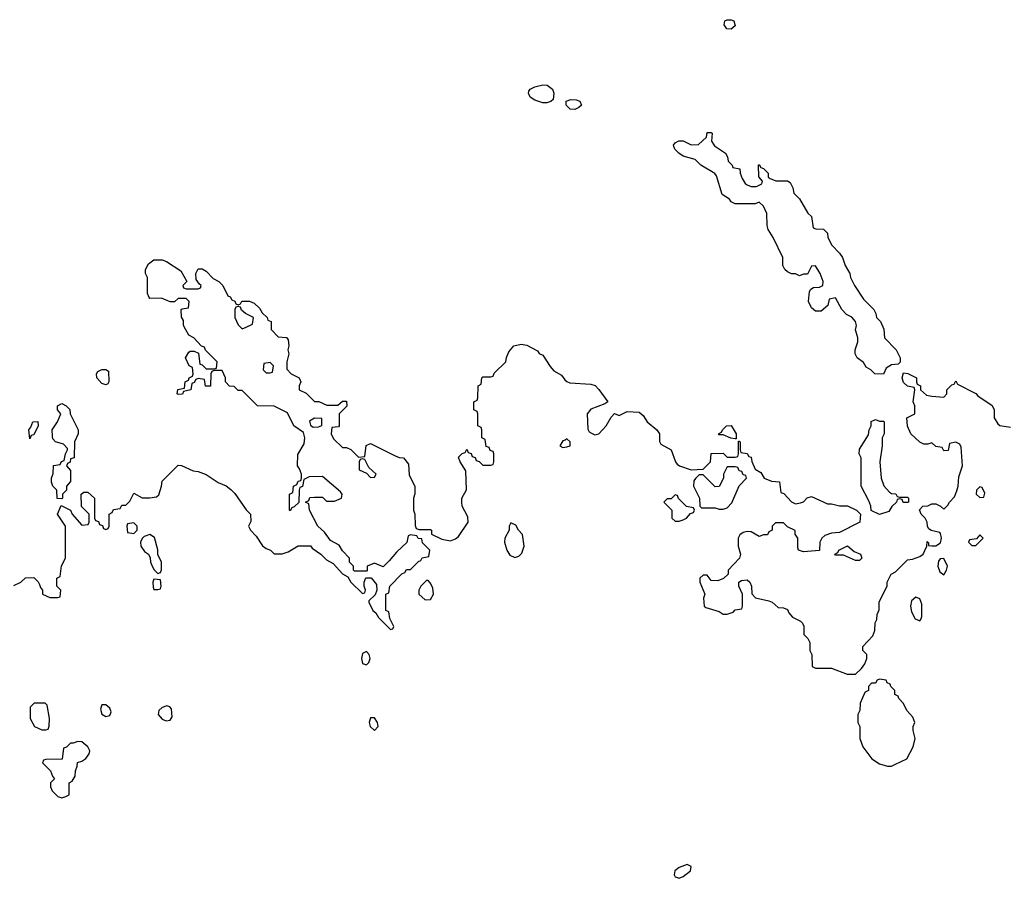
# Model space of a CAD drawing. Header units: inches. Extents: x 1861287 to 2052918, y 204622 to 437896.
# Tile 87 of 215: x 1914500 to 1919412, y 319073 to 323356. Entities that reach past the tile are written whole.
import ezdxf

# ---------------------------------------------------------------- set-up
doc = ezdxf.new("R2010")
doc.units = ezdxf.units.IN
doc.header["$MEASUREMENT"] = 0
doc.layers.add('B9311', color=7, linetype='Continuous')
doc.layers.add('B9312', color=7, linetype='Continuous')

msp = doc.modelspace()

# ---------------------------------------------------------------- linework, layer by layer
at = {"layer": 'B9311', "color": 5, "elevation": 160}
msp.add_lwpolyline([(1918717.1, 320000), (1918692.7, 319947.3), (1918692, 319910), (1918682, 319890), (1918682, 319850), (1918692, 319830), (1918691.3, 319770), (1918706, 319730), (1918752, 319670), (1918790, 319644.7), (1918830, 319632), (1918850, 319632), (1918870, 319642), (1918926, 319670), (1918958, 319730), (1918968, 319770), (1918958, 319810), (1918958, 319830), (1918966, 319850), (1918956.4, 319876.4), (1918926, 319910), (1918910, 319946), (1918886, 319970), (1918882, 319982), (1918866, 319990), (1918866, 320000)], dxfattribs=at)
for points in [[(1914627.3, 319947.3), (1914572.7, 319947.3), (1914552.7, 319927.3), (1914552, 319870), (1914574, 319830), (1914610, 319814), (1914630, 319814), (1914642, 319818), (1914647.3, 319832.7), (1914648, 319870), (1914636.4, 319936.4)], [(1914930, 319939), (1914910, 319939), (1914903, 319917), (1914910, 319891.3), (1914930, 319880.7), (1914950, 319886), (1914956, 319904), (1914950, 319922)], [(1915233.6, 319933.6), (1915210, 319926), (1915194, 319910), (1915190.8, 319890), (1915210, 319866.8), (1915230, 319858.8), (1915250, 319862), (1915260.4, 319879.6), (1915258, 319918), (1915249.2, 319929.2)], [(1916250, 319874), (1916243, 319850), (1916248, 319830), (1916270, 319811), (1916289, 319830), (1916285.2, 319850), (1916270, 319873.2)], [(1914790, 319755.3), (1914767.3, 319747.3), (1914752.7, 319747.3), (1914732.7, 319727.3), (1914718, 319722), (1914712.7, 319667.3), (1914630, 319666), (1914618, 319662), (1914614, 319650), (1914654, 319610), (1914663.6, 319583.6), (1914674, 319570), (1914654, 319550), (1914654, 319530), (1914662, 319510), (1914690, 319482), (1914710, 319474), (1914730, 319482), (1914746, 319490), (1914746, 319550), (1914762, 319558), (1914776.4, 319583.6), (1914778, 319610), (1914787.3, 319632.7), (1914788.7, 319651.3), (1914810, 319658), (1914830, 319671), (1914846.3, 319693.7), (1914849.3, 319710), (1914839.3, 319730), (1914810, 319754)], [(1917830, 319142), (1917790, 319127), (1917768.2, 319110), (1917765.5, 319090), (1917770, 319081), (1917790, 319073.4), (1917810, 319081.6), (1917846, 319110), (1917850, 319132.7)]]:
    msp.add_lwpolyline(points, close=True, dxfattribs=at)
at = {"layer": 'B9312', "color": 5, "elevation": 160}
for points in [[(1918050, 323308), (1918028, 323310), (1918015.3, 323330), (1918018, 323350), (1918030, 323356), (1918050, 323356), (1918062, 323350), (1918070, 323326)], [(1917110, 322942), (1917070, 322955.3), (1917046, 322970), (1917038, 322990), (1917040.4, 322999.6), (1917046, 323010), (1917070, 323021), (1917110, 323030.8), (1917132, 323030), (1917158, 323010), (1917164.7, 322990), (1917162, 322958), (1917150, 322948.7), (1917130, 322942)], [(1917270, 322908), (1917246, 322910), (1917226, 322930), (1917226, 322950), (1917250, 322958), (1917276.9, 322956.9), (1917294, 322950), (1917302, 322930), (1917290, 322918)], [(1918150, 322524.7), (1918175.3, 322524.7), (1918202, 322538), (1918206, 322550), (1918187.3, 322572.7), (1918186, 322630), (1918190, 322634), (1918198, 322618), (1918210, 322614), (1918234, 322590), (1918234, 322570), (1918243.6, 322563.6), (1918272.7, 322552.7), (1918330, 322552), (1918343.6, 322543.6), (1918356.9, 322516.9), (1918362, 322490), (1918390, 322462), (1918431.6, 322391.6), (1918450, 322374), (1918458, 322318), (1918472.7, 322312.7), (1918510, 322312), (1918530.9, 322290.9), (1918532, 322270), (1918551.1, 322231.1), (1918590, 322192), (1918604.7, 322170), (1918618, 322130), (1918642, 322090), (1918644.7, 322070), (1918664.7, 322030), (1918710, 321962), (1918762, 321910), (1918772, 321890), (1918774, 321870), (1918794, 321850), (1918811.6, 321811.6), (1918814, 321770), (1918872, 321710), (1918892, 321670), (1918892, 321648), (1918882, 321638), (1918850, 321635.3), (1918822.8, 321617.2), (1918810, 321588), (1918766, 321590), (1918746, 321610), (1918723.1, 321623.1), (1918710, 321646), (1918678, 321670), (1918668, 321690), (1918668.7, 321710), (1918682, 321750), (1918682, 321770), (1918669.3, 321809.3), (1918674, 321830), (1918669, 321850), (1918652, 321872), (1918624.8, 321884.8), (1918602, 321910), (1918570, 321968), (1918538, 321962), (1918532, 321930), (1918498, 321902), (1918470, 321902), (1918450, 321918), (1918435.3, 321950), (1918440.4, 321999.6), (1918447.3, 322012.7), (1918460.4, 322019.6), (1918490, 322022), (1918506, 322030), (1918508, 322050), (1918494, 322090), (1918470, 322128), (1918450, 322126), (1918430, 322086), (1918410, 322086), (1918390, 322078), (1918370, 322088), (1918350, 322088), (1918330, 322098), (1918318, 322110), (1918308, 322130), (1918308, 322170), (1918259, 322270), (1918234, 322310), (1918228.7, 322330), (1918228, 322390), (1918210, 322426), (1918190, 322446), (1918170, 322438), (1918070, 322438), (1918050, 322448), (1918040.4, 322460.4), (1918004.7, 322484.7), (1917976.4, 322576.4), (1917968.4, 322588.4), (1917898, 322630), (1917870, 322658), (1917810, 322675.3), (1917788.7, 322690), (1917768, 322710), (1917763.1, 322723.1), (1917762, 322730), (1917770, 322742), (1917788.9, 322751.1), (1917810, 322751.3), (1917850, 322732), (1917887.3, 322732.7), (1917926, 322770), (1917930, 322794), (1917950, 322794), (1917954, 322790), (1917952, 322750), (1917966.8, 322726.8), (1918022, 322690), (1918031.6, 322671.6), (1918034, 322650), (1918054, 322630), (1918058, 322618), (1918092.7, 322612.7), (1918094, 322590), (1918103.6, 322563.6), (1918119.6, 322539.6), (1918130, 322532)], [(1915590, 321926), (1915578, 321922), (1915574, 321910), (1915574, 321870), (1915590, 321834), (1915610, 321814), (1915630, 321822), (1915662, 321838), (1915666, 321870), (1915626, 321890), (1915607.3, 321907.3), (1915602, 321922)], [(1914930, 321535.3), (1914910, 321541.2), (1914885.2, 321570), (1914884, 321590), (1914890, 321602), (1914910, 321612), (1914930, 321612), (1914943.6, 321603.6), (1914944.7, 321550), (1914939.8, 321540.2)], [(1915750, 321646), (1915718, 321642), (1915714, 321610), (1915730, 321594), (1915750, 321594), (1915762, 321598), (1915766, 321630)], [(1914710, 320966), (1914687.3, 320967.3), (1914686, 321010), (1914666, 321030), (1914658, 321050), (1914658, 321070), (1914667.3, 321092.7), (1914668.4, 321131.6), (1914702, 321138), (1914708, 321152), (1914722, 321158), (1914728, 321190), (1914738, 321210), (1914738, 321218), (1914719, 321239), (1914678, 321250), (1914665.6, 321265.6), (1914663.1, 321276.9), (1914662, 321310), (1914688.7, 321350), (1914706, 321390), (1914688, 321410), (1914688, 321430), (1914710, 321442), (1914732, 321430), (1914750.9, 321410.9), (1914752, 321390), (1914792, 321310), (1914792, 321290), (1914774, 321250), (1914772, 321170), (1914754, 321166), (1914751.6, 321148.4), (1914738, 321142), (1914734, 321130), (1914752.7, 321107.3), (1914752.7, 321052.7), (1914734, 321030), (1914734, 321010), (1914714, 320990), (1914714, 320970)], [(1915971.6, 321368.4), (1915946.4, 321353.6), (1915950, 321334), (1915963.6, 321323.6), (1915990, 321324.7), (1916008, 321332), (1916007.3, 321367.3)], [(1918790, 321354), (1918810, 321354), (1918812, 321350), (1918812, 321290), (1918802, 321270), (1918802, 321230), (1918791.3, 321150), (1918798, 321070), (1918811.1, 321031.1), (1918839.6, 320999.6), (1918850, 320992), (1918871.6, 320991.6), (1918878, 320978), (1918890, 320974), (1918930, 320974), (1918934, 320970), (1918934, 320950), (1918930, 320948), (1918908.4, 320948.4), (1918902, 320962), (1918890, 320966), (1918878, 320962), (1918874, 320950), (1918851.6, 320928.4), (1918836.9, 320903.1), (1918790, 320888.7), (1918747.3, 320907.3), (1918746, 320930), (1918736.4, 320956.4), (1918698, 321030), (1918698, 321170), (1918688, 321190), (1918690, 321214), (1918734, 321286), (1918738, 321310), (1918748, 321330), (1918748.4, 321351.6), (1918770, 321362)], [(1914550, 321266), (1914546, 321310), (1914556.4, 321323.6), (1914566, 321350), (1914590, 321352), (1914592, 321330), (1914570, 321286), (1914558, 321282)], [(1918070, 321266), (1918048.4, 321268.4), (1918010, 321286), (1917990, 321286), (1917986, 321290), (1918002, 321298), (1918006, 321310), (1918026, 321330), (1918050, 321332), (1918074, 321290), (1918074, 321266)], [(1917230, 321266), (1917222, 321258), (1917210, 321255.3), (1917194, 321230), (1917210, 321222), (1917230, 321224.7), (1917246, 321230), (1917246, 321250)], [(1916210, 321166), (1916198, 321162), (1916194, 321150), (1916194, 321110), (1916230, 321094), (1916250, 321072), (1916270, 321074), (1916278, 321090), (1916242, 321122), (1916222, 321162)], [(1918070, 321126), (1918030, 321126), (1918012, 321090), (1918012, 321070), (1917990, 321028), (1917970, 321026), (1917910, 321086), (1917890, 321086), (1917871.6, 321068.4), (1917863.6, 321056.4), (1917862, 321030), (1917892, 320970), (1917894, 320930), (1917902, 320922), (1917970, 320922), (1917990, 320914), (1918010, 320914), (1918030, 320922), (1918053.6, 320946.4), (1918089.1, 321030.9), (1918126, 321070), (1918122, 321082), (1918110, 321086), (1918102, 321102), (1918090, 321106), (1918082, 321122)], [(1919290, 321026), (1919274, 321010), (1919272, 320990), (1919290, 320972), (1919310, 320974), (1919314.6, 320994.6), (1919302, 321022)], [(1917770, 320986), (1917750, 320966), (1917730, 320966), (1917714, 320950), (1917754, 320910), (1917754, 320870), (1917770, 320854), (1917790, 320854), (1917810, 320862), (1917826, 320870), (1917847.3, 320892.7), (1917862, 320898), (1917866, 320910), (1917862, 320922), (1917827.3, 320927.3), (1917787.3, 320967.3), (1917782, 320982)], [(1915070, 320846), (1915038, 320842), (1915034, 320830), (1915038, 320798), (1915070, 320794), (1915086, 320810), (1915086, 320830)], [(1916950, 320846), (1916942, 320830), (1916942, 320810), (1916921, 320770), (1916918.8, 320750), (1916930.7, 320710), (1916945.8, 320685.8), (1916970, 320674), (1916990, 320680.7), (1917005.1, 320694.9), (1917017.2, 320730), (1917008.7, 320788.7), (1916988, 320810), (1916974.6, 320834.6)], [(1915150, 320788.7), (1915121, 320779), (1915111, 320769), (1915102, 320750), (1915104.7, 320730), (1915122.8, 320702.8), (1915142, 320690), (1915151.6, 320671.6), (1915152, 320650), (1915158, 320638), (1915170, 320614), (1915190, 320594), (1915202, 320598), (1915207.3, 320612.7), (1915208, 320650), (1915188.4, 320688.4), (1915188.7, 320711.3), (1915173.2, 320773.2)], [(1919290, 320786), (1919274, 320766), (1919238, 320762), (1919234, 320750), (1919250, 320734), (1919270, 320734), (1919306, 320770)], [(1918670, 320658), (1918610, 320686), (1918570, 320686), (1918566, 320690), (1918582, 320698), (1918586, 320710), (1918630, 320732), (1918663.6, 320703.6), (1918694, 320690), (1918702, 320670), (1918690, 320658)], [(1919110, 320668), (1919092.7, 320667.3), (1919084.7, 320655.3), (1919081, 320630), (1919090, 320602), (1919110, 320586.8), (1919124, 320610), (1919128.7, 320630)], [(1915170, 320566), (1915164.7, 320550), (1915165.4, 320525.4), (1915170, 320514), (1915190, 320514), (1915202, 320518), (1915206, 320530), (1915202, 320562)], [(1916538, 320558), (1916530, 320558), (1916502, 320530), (1916492, 320510), (1916492, 320490), (1916522.8, 320462.8), (1916550, 320464.7), (1916564, 320490), (1916560.4, 320520.4), (1916550, 320546)], [(1918970, 320475.3), (1918950, 320458), (1918944, 320430), (1918950, 320402), (1918967.7, 320367.7), (1918990, 320358), (1918996.5, 320363.5), (1919001.2, 320378.8), (1919001.2, 320441.2), (1918990, 320468)], [(1916230, 320204), (1916210, 320194), (1916204.9, 320170), (1916210, 320144.7), (1916230, 320138), (1916242, 320150), (1916249, 320170), (1916244, 320190)]]:
    msp.add_lwpolyline(points, close=True, dxfattribs=at)
for points in [[(1914470, 320534), (1914506, 320550), (1914528.4, 320571.6), (1914570, 320574), (1914592.7, 320552.7), (1914599.6, 320539.6), (1914603.6, 320523.6), (1914614, 320510), (1914614, 320490), (1914650, 320474), (1914690, 320474), (1914702, 320478), (1914706, 320510), (1914686, 320530), (1914686, 320570), (1914702, 320578), (1914708.4, 320631.6), (1914728, 320670), (1914728.7, 320830), (1914688, 320890), (1914707.3, 320932.7), (1914754, 320910), (1914762, 320890), (1914810, 320834), (1914842, 320838), (1914846, 320850), (1914846, 320890), (1914808.4, 320928.4), (1914806, 320990), (1914820.4, 320999.6), (1914839.6, 320999.6), (1914874, 320970), (1914874, 320870), (1914878, 320858), (1914892.7, 320852.7), (1914898, 320838), (1914912.7, 320832.7), (1914918, 320818), (1914930, 320814), (1914942, 320818), (1914946, 320830), (1914946, 320890), (1914962, 320898), (1914967.3, 320912.7), (1915002, 320918), (1915010, 320934), (1915030, 320934), (1915050, 320954), (1915070, 320994), (1915111.1, 320971.1), (1915150, 320970.8), (1915183.1, 320976.9), (1915194, 320986), (1915208, 321030), (1915210, 321054), (1915290, 321134), (1915307.3, 321132.7), (1915365.4, 321105.4), (1915390, 321102.8), (1915430, 321086.8), (1915490, 321046.8), (1915530.5, 321030.5), (1915553.2, 321013.2), (1915573, 320993), (1915630, 320912), (1915652, 320890), (1915652.7, 320852.7), (1915642, 320830), (1915652, 320810), (1915679.8, 320779.8), (1915711, 320731), (1915730, 320718), (1915750.9, 320710.9), (1915770, 320692), (1915810, 320691.3), (1915839, 320701), (1915890, 320732), (1915950, 320732), (1915959.6, 320719.6), (1916002, 320690), (1916030, 320662), (1916063.6, 320643.6), (1916110, 320592), (1916136.9, 320576.9), (1916152, 320550), (1916210, 320494), (1916222, 320498), (1916226, 320510), (1916218, 320530), (1916218, 320550), (1916227.3, 320572.7), (1916252.7, 320572.7), (1916279.6, 320539.6), (1916282, 320510), (1916272.7, 320487.3), (1916242, 320458), (1916242, 320450), (1916262, 320410), (1916276.9, 320396.9), (1916290, 320374), (1916350, 320314), (1916362, 320318), (1916366, 320330), (1916346, 320370), (1916342, 320402), (1916326, 320410), (1916326, 320490), (1916342, 320498), (1916346, 320530), (1916407.3, 320592.7), (1916422, 320598), (1916430, 320614), (1916450, 320614), (1916490, 320654), (1916502, 320658), (1916507.3, 320672.7), (1916542, 320678), (1916546, 320710), (1916510, 320746), (1916506, 320766), (1916488.4, 320768.4), (1916482, 320782), (1916450, 320786), (1916438, 320782), (1916431.1, 320748.9), (1916379.6, 320700.4), (1916343.6, 320656.4), (1916312.7, 320627.3), (1916270, 320646), (1916234, 320630), (1916234, 320610), (1916230, 320606), (1916170, 320606), (1916166, 320610), (1916166, 320630), (1916146, 320650), (1916146, 320670), (1916110, 320706), (1916094.6, 320734.6), (1916050, 320758), (1916020.4, 320800.4), (1915988, 320830), (1915946, 320910), (1915942, 320942), (1915926, 320950), (1915942, 320958), (1915948, 320972), (1915970, 320974), (1916010, 320974), (1916030, 320954), (1916070, 320954), (1916106, 320970), (1916108, 320990), (1916100.4, 321000.4), (1916010, 321078), (1915944.7, 321075.3), (1915918, 321062), (1915911.6, 321028.4), (1915898, 321022), (1915894, 321010), (1915892.7, 320947.3), (1915870, 320926), (1915858, 320922), (1915850, 320906), (1915846, 320910), (1915846, 320990), (1915862, 320998), (1915866, 321030), (1915882, 321038), (1915890, 321054), (1915902, 321058), (1915906, 321070), (1915906, 321090), (1915896.4, 321116.4), (1915886, 321130), (1915887.3, 321187.3), (1915919.5, 321240.5), (1915922.7, 321270), (1915916.5, 321296.5), (1915868, 321330), (1915835.3, 321395.3), (1915770, 321428), (1915686, 321430), (1915610, 321506), (1915590, 321506), (1915570, 321526), (1915547.3, 321527.3), (1915526, 321550), (1915526, 321570), (1915510, 321606), (1915470, 321606), (1915458, 321602), (1915454, 321590), (1915452.7, 321527.3), (1915427.3, 321527.3), (1915422, 321562), (1915390, 321566), (1915378, 321562), (1915370, 321546), (1915358, 321542), (1915354, 321510), (1915318, 321502), (1915311.6, 321488.4), (1915290, 321486), (1915286, 321490), (1915288.9, 321511.1), (1915322, 321518), (1915326, 321550), (1915342, 321558), (1915346, 321570), (1915362, 321578), (1915366, 321590), (1915362, 321622), (1915346, 321630), (1915328, 321670), (1915343.1, 321696.9), (1915350, 321702), (1915370, 321702), (1915392.7, 321692.7), (1915398, 321638), (1915410, 321634), (1915430, 321614), (1915470, 321614), (1915482, 321618), (1915486, 321650), (1915427.3, 321707.3), (1915422, 321722), (1915407.3, 321727.3), (1915368.4, 321768.4), (1915343.1, 321783.1), (1915328.4, 321808.4), (1915318, 321830), (1915316.4, 321856.4), (1915307.3, 321872.7), (1915306, 321910), (1915310, 321914), (1915342, 321918), (1915346, 321950), (1915330, 321966), (1915290, 321966), (1915272, 321948), (1915250, 321948), (1915207.3, 321967.3), (1915150, 321966), (1915146, 321970), (1915138, 321990), (1915138, 322070), (1915128, 322090), (1915128, 322110), (1915142, 322138), (1915170, 322158), (1915210, 322158), (1915232, 322150), (1915303.6, 322103.6), (1915334, 322050), (1915314, 322030), (1915318, 322018), (1915330, 322014), (1915390, 322014), (1915402, 322018), (1915406, 322030), (1915396.4, 322036.4), (1915380.4, 322060.4), (1915378, 322090), (1915390, 322114), (1915410, 322114), (1915430, 322102), (1915465.4, 322065.4), (1915494, 322050), (1915514, 322030), (1915538, 321978), (1915550, 321974), (1915558, 321958), (1915572.7, 321952.7), (1915578, 321938), (1915590, 321934), (1915602, 321938), (1915608, 321952), (1915647.3, 321952.7), (1915670, 321942), (1915696.9, 321916.9), (1915710, 321894), (1915734, 321870), (1915738, 321858), (1915754, 321850), (1915754, 321810), (1915790, 321774), (1915831.6, 321771.6), (1915839.6, 321759.6), (1915842, 321730), (1915838, 321710), (1915842, 321690), (1915832, 321650), (1915832.7, 321612.7), (1915854, 321590), (1915894, 321570), (1915902, 321550), (1915894, 321530), (1915894, 321510), (1915930, 321494), (1915970, 321452), (1915991.6, 321451.6), (1916032.7, 321432.7), (1916087.3, 321432.7), (1916110, 321454), (1916130, 321454), (1916131.6, 321428.4), (1916094, 321390), (1916094, 321330), (1916090, 321326), (1916058, 321322), (1916054, 321290), (1916065.4, 321265.4), (1916110, 321222), (1916130, 321222), (1916151.6, 321211.6), (1916190, 321174), (1916222, 321178), (1916228, 321232), (1916250, 321242), (1916370, 321182), (1916392.7, 321172.7), (1916414, 321170), (1916439.6, 321139.6), (1916443.6, 321083.6), (1916472, 321030), (1916471.6, 320991.6), (1916464.7, 320970), (1916464.7, 320910), (1916472, 320890), (1916472.7, 320832.7), (1916478, 320818), (1916492.7, 320812.7), (1916550, 320814), (1916554, 320810), (1916554, 320790), (1916605.4, 320765.4), (1916650, 320756), (1916673.6, 320766.4), (1916690, 320778), (1916738, 320850), (1916736.4, 320876.4), (1916708, 320930), (1916706, 320950), (1916706, 320970), (1916728.4, 321011.6), (1916725.6, 321105.6), (1916698, 321150), (1916690, 321174), (1916707.3, 321192.7), (1916722, 321198), (1916730, 321214), (1916738, 321198), (1916752.7, 321192.7), (1916758, 321178), (1916772.7, 321172.7), (1916778, 321158), (1916792.7, 321152.7), (1916810, 321134), (1916850, 321134), (1916862, 321138), (1916866, 321150), (1916866, 321190), (1916862, 321202), (1916847.3, 321207.3), (1916842, 321222), (1916827.3, 321227.3), (1916822, 321262), (1916806, 321270), (1916806, 321310), (1916802, 321322), (1916786, 321330), (1916786, 321390), (1916782, 321402), (1916766, 321410), (1916766, 321450), (1916782, 321458), (1916786, 321470), (1916788, 321530), (1916802, 321538), (1916806, 321570), (1916810, 321574), (1916850, 321574), (1916862, 321578), (1916867.3, 321592.7), (1916926, 321650), (1916928.4, 321671.6), (1916940.4, 321699.6), (1916966, 321730), (1917002, 321738), (1917030, 321732), (1917083.6, 321703.6), (1917091.6, 321691.6), (1917110, 321682), (1917146.4, 321626.4), (1917165.4, 321605.4), (1917203.6, 321583.6), (1917219.6, 321559.6), (1917230, 321552), (1917244.7, 321544.7), (1917350, 321538), (1917370.9, 321530.9), (1917390, 321512), (1917434, 321450), (1917419.6, 321440.4), (1917350, 321414), (1917331, 321390), (1917333.7, 321313.7), (1917341.1, 321301.1), (1917353, 321293), (1917370, 321286), (1917390, 321290.7), (1917426, 321330), (1917450, 321374), (1917468, 321392), (1917490, 321382), (1917530, 321402), (1917590, 321398), (1917610, 321382), (1917631, 321351), (1917678, 321310), (1917691.3, 321290), (1917692.7, 321252.7), (1917698, 321238), (1917750.9, 321210.9), (1917771.1, 321151.1), (1917779.6, 321139.6), (1917791.1, 321131.1), (1917850, 321111), (1917910, 321114), (1917946, 321150), (1917950, 321192), (1918010, 321194), (1918030, 321174), (1918070, 321174), (1918082, 321178), (1918086, 321190), (1918086, 321254), (1918090, 321254), (1918094, 321250), (1918094, 321210), (1918098, 321198), (1918130, 321192), (1918138, 321178), (1918150, 321174), (1918152.7, 321152.7), (1918170, 321114), (1918196.9, 321096.9), (1918214, 321070), (1918250, 321054), (1918291.1, 321051.1), (1918298, 320998), (1918312.7, 320992.7), (1918350, 320952), (1918370, 320942), (1918394.6, 320945.4), (1918410, 320952), (1918429, 320971), (1918450, 320978), (1918530, 320942), (1918550, 320942), (1918590, 320932), (1918630, 320932), (1918674, 320910), (1918694, 320890), (1918692, 320850), (1918590, 320798), (1918550, 320795.3), (1918516.9, 320783.1), (1918502, 320770), (1918492, 320750), (1918490, 320708), (1918410, 320702), (1918386, 320710), (1918382, 320722), (1918382, 320770), (1918368.7, 320790), (1918368, 320808), (1918330, 320826), (1918310, 320846), (1918270, 320846), (1918254, 320830), (1918254, 320810), (1918238, 320802), (1918230, 320786), (1918210, 320786), (1918190, 320778), (1918150, 320802), (1918130, 320804), (1918110, 320799), (1918093.4, 320786.6), (1918084, 320770), (1918084, 320730), (1918096, 320690), (1918091.3, 320670), (1918034, 320610), (1918034, 320590), (1918010.9, 320569.1), (1917983.6, 320556.4), (1917950, 320558), (1917930, 320586), (1917910, 320586), (1917894, 320570), (1917894, 320550), (1917918, 320490), (1917912, 320470), (1917914, 320430), (1917923.6, 320423.6), (1917990, 320404.7), (1918010, 320391.3), (1918030, 320391.3), (1918059, 320401), (1918070, 320412), (1918102, 320418), (1918106, 320430), (1918106, 320490), (1918088, 320530), (1918088, 320550), (1918100.4, 320559.6), (1918130, 320562), (1918142, 320550), (1918151.1, 320531.1), (1918152.7, 320492.7), (1918171.6, 320471.6), (1918236.9, 320456.9), (1918254, 320450), (1918283.6, 320423.6), (1918310, 320422), (1918330, 320414), (1918336.9, 320396.9), (1918355.3, 320375.3), (1918395.3, 320355.3), (1918405.4, 320345.4), (1918411.3, 320331.3), (1918412, 320290), (1918432, 320270), (1918442, 320250), (1918442, 320210), (1918452, 320190), (1918454, 320130), (1918470, 320122), (1918550, 320122), (1918628.4, 320091.6), (1918670, 320092), (1918700.4, 320119.6), (1918716.4, 320143.6), (1918726, 320170), (1918726, 320190), (1918706, 320210), (1918706, 320230), (1918756.4, 320283.6), (1918766, 320310), (1918767.3, 320347.3), (1918776.4, 320363.6), (1918778, 320390), (1918787.3, 320412.7), (1918788.4, 320451.6), (1918828, 320530), (1918828, 320550), (1918848, 320590), (1918870, 320602), (1918930, 320662), (1918954.6, 320665.4), (1918990, 320678), (1919008, 320690), (1919026, 320730), (1919027.3, 320752.7), (1919034, 320746), (1919034, 320734), (1919050, 320732), (1919070, 320732), (1919093.6, 320746.4), (1919099, 320770), (1919093.6, 320793.6), (1919090, 320798), (1919048, 320808), (1919036.4, 320816.4), (1919028.9, 320828.9), (1919028, 320850), (1919018, 320870), (1918998, 320890), (1918988.4, 320911.6), (1919006, 320930), (1919030, 320932), (1919050, 320942), (1919070, 320942), (1919094, 320930), (1919110, 320914), (1919130, 320934), (1919138, 320950), (1919163.1, 320976.9), (1919174.6, 321005.4), (1919182, 321030), (1919184.7, 321075.3), (1919204, 321130), (1919196.4, 321223.6), (1919190, 321238), (1919170, 321248), (1919138, 321242), (1919132.7, 321207.3), (1919110, 321206), (1919102, 321222), (1919070, 321228), (1919050, 321246), (1919030, 321238), (1919010, 321238), (1918990, 321248), (1918946, 321290), (1918928.4, 321328.4), (1918926, 321370), (1918966, 321390), (1918966, 321430), (1918958, 321450), (1918966, 321510), (1918962, 321522), (1918928.4, 321528.4), (1918910, 321546), (1918902, 321570), (1918910, 321594), (1918931.1, 321591.1), (1918974, 321570), (1918974, 321550), (1918978, 321538), (1918994, 321530), (1918994, 321510), (1919023.6, 321483.6), (1919050, 321478), (1919110, 321474), (1919126, 321490), (1919126, 321510), (1919150, 321534), (1919162, 321538), (1919170, 321554), (1919178, 321538), (1919270, 321492), (1919279.6, 321479.6), (1919351.1, 321431.1), (1919362, 321410), (1919362, 321370), (1919379.6, 321339.6), (1919390, 321332), (1919443.6, 321323.6)], [(1918866, 320000), (1918866, 320010), (1918846, 320030), (1918842, 320042), (1918828, 320048), (1918822, 320062), (1918790, 320066), (1918778, 320062), (1918770, 320046), (1918750, 320046), (1918734, 320030), (1918734, 320010), (1918718, 320002), (1918717.1, 320000)]]:
    msp.add_lwpolyline(points, dxfattribs=at)

doc.saveas('drawing.dxf')
